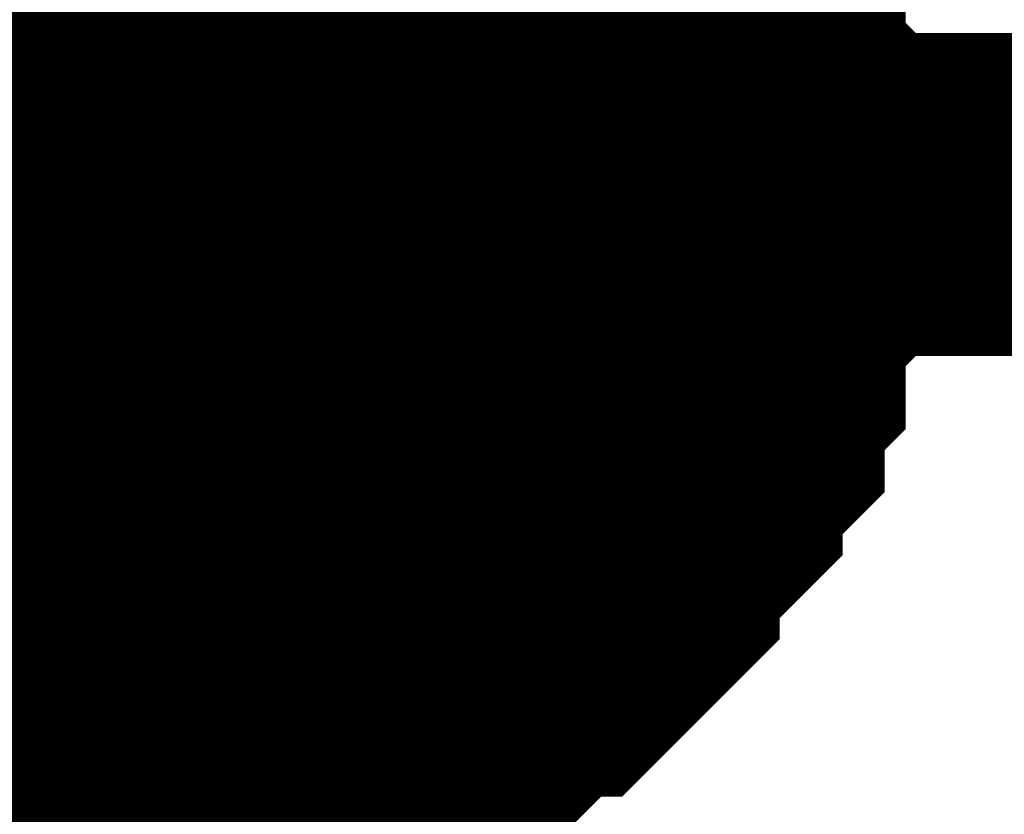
# Model space of a CAD drawing. Header units: inches. Extents: x 0 to 292, y 0 to 193.
# Tile 43 of 112: x 119.464 to 120.378, y 127.676 to 128.414. Entities that reach past the tile are written whole.
import ezdxf

# ---------------------------------------------------------------- set-up
doc = ezdxf.new("R2010")
doc.units = ezdxf.units.IN
doc.layers.add('Sheet', color=255, linetype='Continuous')

msp = doc.modelspace()

# ---------------------------------------------------------------- linework, layer by layer
at = {"layer": 'Sheet'}
msp.add_lwpolyline([(119.38, 128.27, 0.508, 0.508, 1), (119.888, 128.27, 0.508, 0.508, 1)], format="xyseb", close=True, dxfattribs=at)
for points in [[(120.03923, 128.58288, 0.29972, 0.29972, 0), (120.05871, 128.56339, 0.29972, 0.29972, 0), (120.0782, 128.5439, 0.29972, 0.29972, 0), (120.0782, 128.52441, 0.29972, 0.29972, 0), (120.09768, 128.50492, 0.29972, 0.29972, 0), (120.11716, 128.48543, 0.29972, 0.29972, 0), (120.11716, 128.46594, 0.29972, 0.29972, 0), (120.11716, 128.42695, 0.29972, 0.29972, 0), (120.13665, 128.40746, 0.29972, 0.29972, 0), (120.13665, 128.38797, 0.29972, 0.29972, 0), (120.13665, 128.34899, 0.29972, 0.29972, 0), (120.15613, 128.3295, 0.29972, 0.29972, 0), (120.15613, 128.31001, 0.29972, 0.29972, 0), (120.15613, 128.27103, 0.29972, 0.29972, 0), (120.15613, 128.25153, 0.29972, 0.29972, 0)], [(120.03923, 128.58288, 0.29972, 0.29972, 0), (120.05871, 128.56339, 0.29972, 0.29972, 0), (120.0782, 128.5439, 0.29972, 0.29972, 0), (120.0782, 128.52441, 0.29972, 0.29972, 0), (120.09768, 128.50492, 0.29972, 0.29972, 0), (120.11716, 128.48543, 0.29972, 0.29972, 0), (120.11716, 128.46594, 0.29972, 0.29972, 0), (120.11716, 128.42695, 0.29972, 0.29972, 0), (120.13665, 128.40746, 0.29972, 0.29972, 0), (120.13665, 128.38797, 0.29972, 0.29972, 0), (120.13665, 128.34899, 0.29972, 0.29972, 0), (120.15613, 128.3295, 0.29972, 0.29972, 0), (120.15613, 128.31001, 0.29972, 0.29972, 0), (120.15613, 128.27103, 0.29972, 0.29972, 0), (120.15613, 128.25153, 0.29972, 0.29972, 0)], [(120.03923, 128.58288, 0.29972, 0.29972, 0), (120.05871, 128.56339, 0.29972, 0.29972, 0), (120.0782, 128.5439, 0.29972, 0.29972, 0), (120.0782, 128.52441, 0.29972, 0.29972, 0), (120.09768, 128.50492, 0.29972, 0.29972, 0), (120.11716, 128.48543, 0.29972, 0.29972, 0), (120.11716, 128.46594, 0.29972, 0.29972, 0), (120.11716, 128.42695, 0.29972, 0.29972, 0), (120.13665, 128.40746, 0.29972, 0.29972, 0), (120.13665, 128.38797, 0.29972, 0.29972, 0), (120.13665, 128.34899, 0.29972, 0.29972, 0), (120.15613, 128.3295, 0.29972, 0.29972, 0), (120.15613, 128.31001, 0.29972, 0.29972, 0), (120.15613, 128.27103, 0.29972, 0.29972, 0), (120.15613, 128.25153, 0.29972, 0.29972, 0)], [(120.03923, 128.58288, 0.29972, 0.29972, 0), (120.05871, 128.56339, 0.29972, 0.29972, 0), (120.0782, 128.5439, 0.29972, 0.29972, 0), (120.0782, 128.52441, 0.29972, 0.29972, 0), (120.09768, 128.50492, 0.29972, 0.29972, 0), (120.11716, 128.48543, 0.29972, 0.29972, 0), (120.11716, 128.46594, 0.29972, 0.29972, 0), (120.11716, 128.42695, 0.29972, 0.29972, 0), (120.13665, 128.40746, 0.29972, 0.29972, 0), (120.13665, 128.38797, 0.29972, 0.29972, 0), (120.13665, 128.34899, 0.29972, 0.29972, 0), (120.15613, 128.3295, 0.29972, 0.29972, 0), (120.15613, 128.31001, 0.29972, 0.29972, 0), (120.15613, 128.27103, 0.29972, 0.29972, 0), (120.15613, 128.25153, 0.29972, 0.29972, 0)], [(120.03923, 128.58288, 0.29972, 0.29972, 0), (120.05871, 128.56339, 0.29972, 0.29972, 0), (120.0782, 128.5439, 0.29972, 0.29972, 0), (120.0782, 128.52441, 0.29972, 0.29972, 0), (120.09768, 128.50492, 0.29972, 0.29972, 0), (120.11716, 128.48543, 0.29972, 0.29972, 0), (120.11716, 128.46594, 0.29972, 0.29972, 0), (120.11716, 128.42695, 0.29972, 0.29972, 0), (120.13665, 128.40746, 0.29972, 0.29972, 0), (120.13665, 128.38797, 0.29972, 0.29972, 0), (120.13665, 128.34899, 0.29972, 0.29972, 0), (120.15613, 128.3295, 0.29972, 0.29972, 0), (120.15613, 128.31001, 0.29972, 0.29972, 0), (120.15613, 128.27103, 0.29972, 0.29972, 0), (120.15613, 128.25153, 0.29972, 0.29972, 0)], [(120.11716, 128.46594, 0.09906, 0.09906, 0), (120.11716, 128.42695, 0.09906, 0.09906, 0), (120.13665, 128.40746, 0.09906, 0.09906, 0), (120.13665, 128.38797, 0.09906, 0.09906, 0), (120.13665, 128.34899, 0.09906, 0.09906, 0), (120.15613, 128.3295, 0.09906, 0.09906, 0), (120.15613, 128.31001, 0.09906, 0.09906, 0), (120.15613, 128.27103, 0.09906, 0.09906, 0), (120.15613, 128.25153, 0.09906, 0.09906, 0)], [(120.11716, 128.46594, 0.09906, 0.09906, 0), (120.11716, 128.42695, 0.09906, 0.09906, 0), (120.13665, 128.40746, 0.09906, 0.09906, 0), (120.13665, 128.38797, 0.09906, 0.09906, 0), (120.13665, 128.34899, 0.09906, 0.09906, 0), (120.15613, 128.3295, 0.09906, 0.09906, 0), (120.15613, 128.31001, 0.09906, 0.09906, 0), (120.15613, 128.27103, 0.09906, 0.09906, 0), (120.15613, 128.25153, 0.09906, 0.09906, 0)], [(120.11716, 128.46594, 0.09906, 0.09906, 0), (120.11716, 128.42695, 0.09906, 0.09906, 0), (120.13665, 128.40746, 0.09906, 0.09906, 0), (120.13665, 128.38797, 0.09906, 0.09906, 0), (120.13665, 128.34899, 0.09906, 0.09906, 0), (120.15613, 128.3295, 0.09906, 0.09906, 0), (120.15613, 128.31001, 0.09906, 0.09906, 0), (120.15613, 128.27103, 0.09906, 0.09906, 0), (120.15613, 128.25153, 0.09906, 0.09906, 0)], [(120.11716, 128.46594, 0.09906, 0.09906, 0), (120.11716, 128.42695, 0.09906, 0.09906, 0), (120.13665, 128.40746, 0.09906, 0.09906, 0), (120.13665, 128.38797, 0.09906, 0.09906, 0), (120.13665, 128.34899, 0.09906, 0.09906, 0), (120.15613, 128.3295, 0.09906, 0.09906, 0), (120.15613, 128.31001, 0.09906, 0.09906, 0), (120.15613, 128.27103, 0.09906, 0.09906, 0), (120.15613, 128.25153, 0.09906, 0.09906, 0)], [(120.11716, 128.46594, 0.09906, 0.09906, 0), (120.11716, 128.42695, 0.09906, 0.09906, 0), (120.13665, 128.40746, 0.09906, 0.09906, 0), (120.13665, 128.38797, 0.09906, 0.09906, 0), (120.13665, 128.34899, 0.09906, 0.09906, 0), (120.15613, 128.3295, 0.09906, 0.09906, 0), (120.15613, 128.31001, 0.09906, 0.09906, 0), (120.15613, 128.27103, 0.09906, 0.09906, 0), (120.15613, 128.25153, 0.09906, 0.09906, 0)], [(105.93301, 108.70195, 0.29972, 0.29972, 0), (102.38697, 108.70195, 0.29972, 0.29972, 0), (102.38697, 128.25153, 0.29972, 0.29972, 0), (107.47223, 128.25153, 0.29972, 0.29972, 0), (119.64955, 128.25153, 0.29972, 0.29972, 0), (133.3661, 128.25153, 0.29972, 0.29972, 0)], [(120.15613, 128.25153, 0.29972, 0.29972, 0), (120.15613, 128.23204, 0.29972, 0.29972, 0), (120.15613, 128.19306, 0.29972, 0.29972, 0), (120.15613, 128.17357, 0.29972, 0.29972, 0), (120.13665, 128.15408, 0.29972, 0.29972, 0), (120.13665, 128.13459, 0.29972, 0.29972, 0), (120.13665, 128.09561, 0.29972, 0.29972, 0), (120.11716, 128.07611, 0.29972, 0.29972, 0), (120.11716, 128.05662, 0.29972, 0.29972, 0), (120.11716, 128.03713, 0.29972, 0.29972, 0), (120.09768, 128.01764, 0.29972, 0.29972, 0), (120.0782, 127.99815, 0.29972, 0.29972, 0), (120.0782, 127.97866, 0.29972, 0.29972, 0), (120.05871, 127.95917, 0.29972, 0.29972, 0), (120.03923, 127.93968, 0.29972, 0.29972, 0), (120.01974, 127.92019, 0.29972, 0.29972, 0), (120.01974, 127.90069, 0.29972, 0.29972, 0), (120.00026, 127.8812, 0.29972, 0.29972, 0), (119.98078, 127.86171, 0.29972, 0.29972, 0), (119.96129, 127.84222, 0.29972, 0.29972, 0), (119.94181, 127.84222, 0.29972, 0.29972, 0), (119.92233, 127.82273, 0.29972, 0.29972, 0), (119.90284, 127.80324, 0.29972, 0.29972, 0), (119.88336, 127.80324, 0.29972, 0.29972, 0), (119.84439, 127.78375, 0.29972, 0.29972, 0), (119.82491, 127.78375, 0.29972, 0.29972, 0), (119.80542, 127.76426, 0.29972, 0.29972, 0), (119.78594, 127.76426, 0.29972, 0.29972, 0), (119.74697, 127.76426, 0.29972, 0.29972, 0), (119.72749, 127.74477, 0.29972, 0.29972, 0), (119.708, 127.74477, 0.29972, 0.29972, 0), (119.66904, 127.74477, 0.29972, 0.29972, 0), (119.64955, 127.74477, 0.29972, 0.29972, 0)], [(119.64955, 125.71769, 0.29972, 0.29972, 0), (119.64955, 128.25153, 0.29972, 0.29972, 0)], [(120.15613, 128.25153, 0.29972, 0.29972, 0), (120.15613, 128.23204, 0.29972, 0.29972, 0), (120.15613, 128.19306, 0.29972, 0.29972, 0), (120.15613, 128.17357, 0.29972, 0.29972, 0), (120.13665, 128.15408, 0.29972, 0.29972, 0), (120.13665, 128.13459, 0.29972, 0.29972, 0), (120.13665, 128.09561, 0.29972, 0.29972, 0), (120.11716, 128.07611, 0.29972, 0.29972, 0), (120.11716, 128.05662, 0.29972, 0.29972, 0), (120.11716, 128.03713, 0.29972, 0.29972, 0), (120.09768, 128.01764, 0.29972, 0.29972, 0), (120.0782, 127.99815, 0.29972, 0.29972, 0), (120.0782, 127.97866, 0.29972, 0.29972, 0), (120.05871, 127.95917, 0.29972, 0.29972, 0), (120.03923, 127.93968, 0.29972, 0.29972, 0), (120.01974, 127.92019, 0.29972, 0.29972, 0), (120.01974, 127.90069, 0.29972, 0.29972, 0), (120.00026, 127.8812, 0.29972, 0.29972, 0), (119.98078, 127.86171, 0.29972, 0.29972, 0), (119.96129, 127.84222, 0.29972, 0.29972, 0), (119.94181, 127.84222, 0.29972, 0.29972, 0), (119.92233, 127.82273, 0.29972, 0.29972, 0), (119.90284, 127.80324, 0.29972, 0.29972, 0), (119.88336, 127.80324, 0.29972, 0.29972, 0), (119.84439, 127.78375, 0.29972, 0.29972, 0), (119.82491, 127.78375, 0.29972, 0.29972, 0), (119.80542, 127.76426, 0.29972, 0.29972, 0), (119.78594, 127.76426, 0.29972, 0.29972, 0), (119.74697, 127.76426, 0.29972, 0.29972, 0), (119.72749, 127.74477, 0.29972, 0.29972, 0), (119.708, 127.74477, 0.29972, 0.29972, 0), (119.66904, 127.74477, 0.29972, 0.29972, 0), (119.64955, 127.74477, 0.29972, 0.29972, 0)], [(120.15613, 128.25153, 0.29972, 0.29972, 0), (120.15613, 128.23204, 0.29972, 0.29972, 0), (120.15613, 128.19306, 0.29972, 0.29972, 0), (120.15613, 128.17357, 0.29972, 0.29972, 0), (120.13665, 128.15408, 0.29972, 0.29972, 0), (120.13665, 128.13459, 0.29972, 0.29972, 0), (120.13665, 128.09561, 0.29972, 0.29972, 0), (120.11716, 128.07611, 0.29972, 0.29972, 0), (120.11716, 128.05662, 0.29972, 0.29972, 0), (120.11716, 128.03713, 0.29972, 0.29972, 0), (120.09768, 128.01764, 0.29972, 0.29972, 0), (120.0782, 127.99815, 0.29972, 0.29972, 0), (120.0782, 127.97866, 0.29972, 0.29972, 0), (120.05871, 127.95917, 0.29972, 0.29972, 0), (120.03923, 127.93968, 0.29972, 0.29972, 0), (120.01974, 127.92019, 0.29972, 0.29972, 0), (120.01974, 127.90069, 0.29972, 0.29972, 0), (120.00026, 127.8812, 0.29972, 0.29972, 0), (119.98078, 127.86171, 0.29972, 0.29972, 0), (119.96129, 127.84222, 0.29972, 0.29972, 0), (119.94181, 127.84222, 0.29972, 0.29972, 0), (119.92233, 127.82273, 0.29972, 0.29972, 0), (119.90284, 127.80324, 0.29972, 0.29972, 0), (119.88336, 127.80324, 0.29972, 0.29972, 0), (119.84439, 127.78375, 0.29972, 0.29972, 0), (119.82491, 127.78375, 0.29972, 0.29972, 0), (119.80542, 127.76426, 0.29972, 0.29972, 0), (119.78594, 127.76426, 0.29972, 0.29972, 0), (119.74697, 127.76426, 0.29972, 0.29972, 0), (119.72749, 127.74477, 0.29972, 0.29972, 0), (119.708, 127.74477, 0.29972, 0.29972, 0), (119.66904, 127.74477, 0.29972, 0.29972, 0), (119.64955, 127.74477, 0.29972, 0.29972, 0)], [(120.15613, 128.25153, 0.29972, 0.29972, 0), (120.15613, 128.23204, 0.29972, 0.29972, 0), (120.15613, 128.19306, 0.29972, 0.29972, 0), (120.15613, 128.17357, 0.29972, 0.29972, 0), (120.13665, 128.15408, 0.29972, 0.29972, 0), (120.13665, 128.13459, 0.29972, 0.29972, 0), (120.13665, 128.09561, 0.29972, 0.29972, 0), (120.11716, 128.07611, 0.29972, 0.29972, 0), (120.11716, 128.05662, 0.29972, 0.29972, 0), (120.11716, 128.03713, 0.29972, 0.29972, 0), (120.09768, 128.01764, 0.29972, 0.29972, 0), (120.0782, 127.99815, 0.29972, 0.29972, 0), (120.0782, 127.97866, 0.29972, 0.29972, 0), (120.05871, 127.95917, 0.29972, 0.29972, 0), (120.03923, 127.93968, 0.29972, 0.29972, 0), (120.01974, 127.92019, 0.29972, 0.29972, 0), (120.01974, 127.90069, 0.29972, 0.29972, 0), (120.00026, 127.8812, 0.29972, 0.29972, 0), (119.98078, 127.86171, 0.29972, 0.29972, 0), (119.96129, 127.84222, 0.29972, 0.29972, 0), (119.94181, 127.84222, 0.29972, 0.29972, 0), (119.92233, 127.82273, 0.29972, 0.29972, 0), (119.90284, 127.80324, 0.29972, 0.29972, 0), (119.88336, 127.80324, 0.29972, 0.29972, 0), (119.84439, 127.78375, 0.29972, 0.29972, 0), (119.82491, 127.78375, 0.29972, 0.29972, 0), (119.80542, 127.76426, 0.29972, 0.29972, 0), (119.78594, 127.76426, 0.29972, 0.29972, 0), (119.74697, 127.76426, 0.29972, 0.29972, 0), (119.72749, 127.74477, 0.29972, 0.29972, 0), (119.708, 127.74477, 0.29972, 0.29972, 0), (119.66904, 127.74477, 0.29972, 0.29972, 0), (119.64955, 127.74477, 0.29972, 0.29972, 0)], [(120.15613, 128.25153, 0.29972, 0.29972, 0), (120.15613, 128.23204, 0.29972, 0.29972, 0), (120.15613, 128.19306, 0.29972, 0.29972, 0), (120.15613, 128.17357, 0.29972, 0.29972, 0), (120.13665, 128.15408, 0.29972, 0.29972, 0), (120.13665, 128.13459, 0.29972, 0.29972, 0), (120.13665, 128.09561, 0.29972, 0.29972, 0), (120.11716, 128.07611, 0.29972, 0.29972, 0), (120.11716, 128.05662, 0.29972, 0.29972, 0), (120.11716, 128.03713, 0.29972, 0.29972, 0), (120.09768, 128.01764, 0.29972, 0.29972, 0), (120.0782, 127.99815, 0.29972, 0.29972, 0), (120.0782, 127.97866, 0.29972, 0.29972, 0), (120.05871, 127.95917, 0.29972, 0.29972, 0), (120.03923, 127.93968, 0.29972, 0.29972, 0), (120.01974, 127.92019, 0.29972, 0.29972, 0), (120.01974, 127.90069, 0.29972, 0.29972, 0), (120.00026, 127.8812, 0.29972, 0.29972, 0), (119.98078, 127.86171, 0.29972, 0.29972, 0), (119.96129, 127.84222, 0.29972, 0.29972, 0), (119.94181, 127.84222, 0.29972, 0.29972, 0), (119.92233, 127.82273, 0.29972, 0.29972, 0), (119.90284, 127.80324, 0.29972, 0.29972, 0), (119.88336, 127.80324, 0.29972, 0.29972, 0), (119.84439, 127.78375, 0.29972, 0.29972, 0), (119.82491, 127.78375, 0.29972, 0.29972, 0), (119.80542, 127.76426, 0.29972, 0.29972, 0), (119.78594, 127.76426, 0.29972, 0.29972, 0), (119.74697, 127.76426, 0.29972, 0.29972, 0), (119.72749, 127.74477, 0.29972, 0.29972, 0), (119.708, 127.74477, 0.29972, 0.29972, 0), (119.66904, 127.74477, 0.29972, 0.29972, 0), (119.64955, 127.74477, 0.29972, 0.29972, 0)], [(120.15613, 128.25153, 0.29972, 0.29972, 0), (120.15613, 128.25153, 0.29972, 0.29972, 0), (120.15613, 128.25153, 0.29972, 0.29972, 0), (120.15613, 128.25153, 0.29972, 0.29972, 0), (120.15613, 128.25153, 0.29972, 0.29972, 0), (120.15613, 128.25153, 0.29972, 0.29972, 0), (120.15613, 128.25153, 0.29972, 0.29972, 0), (120.15613, 128.25153, 0.29972, 0.29972, 0), (120.15613, 128.25153, 0.29972, 0.29972, 0), (120.15613, 128.25153, 0.29972, 0.29972, 0), (120.15613, 128.25153, 0.29972, 0.29972, 0), (120.15613, 128.25153, 0.29972, 0.29972, 0), (120.15613, 128.25153, 0.29972, 0.29972, 0), (120.15613, 128.25153, 0.29972, 0.29972, 0), (120.15613, 128.25153, 0.29972, 0.29972, 0), (120.15613, 128.25153, 0.29972, 0.29972, 0), (120.15613, 128.25153, 0.29972, 0.29972, 0), (120.15613, 128.25153, 0.29972, 0.29972, 0), (120.15613, 128.25153, 0.29972, 0.29972, 0), (120.15613, 128.25153, 0.29972, 0.29972, 0), (120.15613, 128.25153, 0.29972, 0.29972, 0), (120.15613, 128.25153, 0.29972, 0.29972, 0), (120.15613, 128.25153, 0.29972, 0.29972, 0), (120.15613, 128.25153, 0.29972, 0.29972, 0), (120.15613, 128.25153, 0.29972, 0.29972, 0), (120.15613, 128.25153, 0.29972, 0.29972, 0), (120.15613, 128.25153, 0.29972, 0.29972, 0), (120.15613, 128.25153, 0.29972, 0.29972, 0), (120.15613, 128.25153, 0.29972, 0.29972, 0), (120.15613, 128.25153, 0.29972, 0.29972, 0), (120.15613, 128.25153, 0.29972, 0.29972, 0), (120.15613, 128.25153, 0.29972, 0.29972, 0), (120.15613, 128.25153, 0.29972, 0.29972, 0)], [(120.15613, 128.25153, 0.29972, 0.29972, 0), (120.15613, 128.25153, 0.29972, 0.29972, 0)], [(120.15613, 128.25153, 0.29972, 0.29972, 0), (120.15613, 128.25153, 0.29972, 0.29972, 0), (120.15613, 128.25153, 0.29972, 0.29972, 0), (120.15613, 128.25153, 0.29972, 0.29972, 0), (120.15613, 128.25153, 0.29972, 0.29972, 0), (120.15613, 128.25153, 0.29972, 0.29972, 0), (120.15613, 128.25153, 0.29972, 0.29972, 0), (120.15613, 128.25153, 0.29972, 0.29972, 0), (120.15613, 128.25153, 0.29972, 0.29972, 0), (120.15613, 128.25153, 0.29972, 0.29972, 0), (120.15613, 128.25153, 0.29972, 0.29972, 0), (120.15613, 128.25153, 0.29972, 0.29972, 0), (120.15613, 128.25153, 0.29972, 0.29972, 0), (120.15613, 128.25153, 0.29972, 0.29972, 0), (120.15613, 128.25153, 0.29972, 0.29972, 0), (120.15613, 128.25153, 0.29972, 0.29972, 0), (120.15613, 128.25153, 0.29972, 0.29972, 0), (120.15613, 128.25153, 0.29972, 0.29972, 0), (120.15613, 128.25153, 0.29972, 0.29972, 0), (120.15613, 128.25153, 0.29972, 0.29972, 0), (120.15613, 128.25153, 0.29972, 0.29972, 0), (120.15613, 128.25153, 0.29972, 0.29972, 0), (120.15613, 128.25153, 0.29972, 0.29972, 0), (120.15613, 128.25153, 0.29972, 0.29972, 0), (120.15613, 128.25153, 0.29972, 0.29972, 0), (120.15613, 128.25153, 0.29972, 0.29972, 0), (120.15613, 128.25153, 0.29972, 0.29972, 0), (120.15613, 128.25153, 0.29972, 0.29972, 0), (120.15613, 128.25153, 0.29972, 0.29972, 0), (120.15613, 128.25153, 0.29972, 0.29972, 0), (120.15613, 128.25153, 0.29972, 0.29972, 0), (120.15613, 128.25153, 0.29972, 0.29972, 0), (120.15613, 128.25153, 0.29972, 0.29972, 0)], [(120.15613, 128.25153, 0.29972, 0.29972, 0), (120.15613, 128.25153, 0.29972, 0.29972, 0)], [(120.15613, 128.25153, 0.29972, 0.29972, 0), (120.15613, 128.25153, 0.29972, 0.29972, 0), (120.15613, 128.25153, 0.29972, 0.29972, 0), (120.15613, 128.25153, 0.29972, 0.29972, 0), (120.15613, 128.25153, 0.29972, 0.29972, 0), (120.15613, 128.25153, 0.29972, 0.29972, 0), (120.15613, 128.25153, 0.29972, 0.29972, 0), (120.15613, 128.25153, 0.29972, 0.29972, 0), (120.15613, 128.25153, 0.29972, 0.29972, 0), (120.15613, 128.25153, 0.29972, 0.29972, 0), (120.15613, 128.25153, 0.29972, 0.29972, 0), (120.15613, 128.25153, 0.29972, 0.29972, 0), (120.15613, 128.25153, 0.29972, 0.29972, 0), (120.15613, 128.25153, 0.29972, 0.29972, 0), (120.15613, 128.25153, 0.29972, 0.29972, 0), (120.15613, 128.25153, 0.29972, 0.29972, 0), (120.15613, 128.25153, 0.29972, 0.29972, 0), (120.15613, 128.25153, 0.29972, 0.29972, 0), (120.15613, 128.25153, 0.29972, 0.29972, 0), (120.15613, 128.25153, 0.29972, 0.29972, 0), (120.15613, 128.25153, 0.29972, 0.29972, 0), (120.15613, 128.25153, 0.29972, 0.29972, 0), (120.15613, 128.25153, 0.29972, 0.29972, 0), (120.15613, 128.25153, 0.29972, 0.29972, 0), (120.15613, 128.25153, 0.29972, 0.29972, 0), (120.15613, 128.25153, 0.29972, 0.29972, 0), (120.15613, 128.25153, 0.29972, 0.29972, 0), (120.15613, 128.25153, 0.29972, 0.29972, 0), (120.15613, 128.25153, 0.29972, 0.29972, 0), (120.15613, 128.25153, 0.29972, 0.29972, 0), (120.15613, 128.25153, 0.29972, 0.29972, 0), (120.15613, 128.25153, 0.29972, 0.29972, 0), (120.15613, 128.25153, 0.29972, 0.29972, 0)], [(120.15613, 128.25153, 0.29972, 0.29972, 0), (120.15613, 128.25153, 0.29972, 0.29972, 0)], [(120.15613, 128.25153, 0.29972, 0.29972, 0), (120.15613, 128.25153, 0.29972, 0.29972, 0), (120.15613, 128.25153, 0.29972, 0.29972, 0), (120.15613, 128.25153, 0.29972, 0.29972, 0), (120.15613, 128.25153, 0.29972, 0.29972, 0), (120.15613, 128.25153, 0.29972, 0.29972, 0), (120.15613, 128.25153, 0.29972, 0.29972, 0), (120.15613, 128.25153, 0.29972, 0.29972, 0), (120.15613, 128.25153, 0.29972, 0.29972, 0), (120.15613, 128.25153, 0.29972, 0.29972, 0), (120.15613, 128.25153, 0.29972, 0.29972, 0), (120.15613, 128.25153, 0.29972, 0.29972, 0), (120.15613, 128.25153, 0.29972, 0.29972, 0), (120.15613, 128.25153, 0.29972, 0.29972, 0), (120.15613, 128.25153, 0.29972, 0.29972, 0), (120.15613, 128.25153, 0.29972, 0.29972, 0), (120.15613, 128.25153, 0.29972, 0.29972, 0), (120.15613, 128.25153, 0.29972, 0.29972, 0), (120.15613, 128.25153, 0.29972, 0.29972, 0), (120.15613, 128.25153, 0.29972, 0.29972, 0), (120.15613, 128.25153, 0.29972, 0.29972, 0), (120.15613, 128.25153, 0.29972, 0.29972, 0), (120.15613, 128.25153, 0.29972, 0.29972, 0), (120.15613, 128.25153, 0.29972, 0.29972, 0), (120.15613, 128.25153, 0.29972, 0.29972, 0), (120.15613, 128.25153, 0.29972, 0.29972, 0), (120.15613, 128.25153, 0.29972, 0.29972, 0), (120.15613, 128.25153, 0.29972, 0.29972, 0), (120.15613, 128.25153, 0.29972, 0.29972, 0), (120.15613, 128.25153, 0.29972, 0.29972, 0), (120.15613, 128.25153, 0.29972, 0.29972, 0), (120.15613, 128.25153, 0.29972, 0.29972, 0), (120.15613, 128.25153, 0.29972, 0.29972, 0)], [(120.15613, 128.25153, 0.29972, 0.29972, 0), (120.15613, 128.25153, 0.29972, 0.29972, 0)], [(120.15613, 128.25153, 0.29972, 0.29972, 0), (120.15613, 128.25153, 0.29972, 0.29972, 0), (120.15613, 128.25153, 0.29972, 0.29972, 0), (120.15613, 128.25153, 0.29972, 0.29972, 0), (120.15613, 128.25153, 0.29972, 0.29972, 0), (120.15613, 128.25153, 0.29972, 0.29972, 0), (120.15613, 128.25153, 0.29972, 0.29972, 0), (120.15613, 128.25153, 0.29972, 0.29972, 0), (120.15613, 128.25153, 0.29972, 0.29972, 0), (120.15613, 128.25153, 0.29972, 0.29972, 0), (120.15613, 128.25153, 0.29972, 0.29972, 0), (120.15613, 128.25153, 0.29972, 0.29972, 0), (120.15613, 128.25153, 0.29972, 0.29972, 0), (120.15613, 128.25153, 0.29972, 0.29972, 0), (120.15613, 128.25153, 0.29972, 0.29972, 0), (120.15613, 128.25153, 0.29972, 0.29972, 0), (120.15613, 128.25153, 0.29972, 0.29972, 0), (120.15613, 128.25153, 0.29972, 0.29972, 0), (120.15613, 128.25153, 0.29972, 0.29972, 0), (120.15613, 128.25153, 0.29972, 0.29972, 0), (120.15613, 128.25153, 0.29972, 0.29972, 0), (120.15613, 128.25153, 0.29972, 0.29972, 0), (120.15613, 128.25153, 0.29972, 0.29972, 0), (120.15613, 128.25153, 0.29972, 0.29972, 0), (120.15613, 128.25153, 0.29972, 0.29972, 0), (120.15613, 128.25153, 0.29972, 0.29972, 0), (120.15613, 128.25153, 0.29972, 0.29972, 0), (120.15613, 128.25153, 0.29972, 0.29972, 0), (120.15613, 128.25153, 0.29972, 0.29972, 0), (120.15613, 128.25153, 0.29972, 0.29972, 0), (120.15613, 128.25153, 0.29972, 0.29972, 0), (120.15613, 128.25153, 0.29972, 0.29972, 0), (120.15613, 128.25153, 0.29972, 0.29972, 0)], [(120.15613, 128.25153, 0.29972, 0.29972, 0), (120.15613, 128.25153, 0.29972, 0.29972, 0)], [(120.15613, 128.25153, 0.09906, 0.09906, 0), (120.15613, 128.23204, 0.09906, 0.09906, 0), (120.15613, 128.19306, 0.09906, 0.09906, 0), (120.15613, 128.17357, 0.09906, 0.09906, 0), (120.13665, 128.15408, 0.09906, 0.09906, 0), (120.13665, 128.13459, 0.09906, 0.09906, 0), (120.13665, 128.09561, 0.09906, 0.09906, 0), (120.11716, 128.07611, 0.09906, 0.09906, 0), (120.11716, 128.05662, 0.09906, 0.09906, 0), (120.11716, 128.03713, 0.09906, 0.09906, 0), (120.09768, 128.01764, 0.09906, 0.09906, 0), (120.0782, 127.99815, 0.09906, 0.09906, 0), (120.0782, 127.97866, 0.09906, 0.09906, 0), (120.05871, 127.95917, 0.09906, 0.09906, 0), (120.03923, 127.93968, 0.09906, 0.09906, 0), (120.01974, 127.92019, 0.09906, 0.09906, 0), (120.01974, 127.90069, 0.09906, 0.09906, 0), (120.00026, 127.8812, 0.09906, 0.09906, 0), (119.98078, 127.86171, 0.09906, 0.09906, 0), (119.96129, 127.84222, 0.09906, 0.09906, 0), (119.94181, 127.84222, 0.09906, 0.09906, 0), (119.92233, 127.82273, 0.09906, 0.09906, 0), (119.90284, 127.80324, 0.09906, 0.09906, 0), (119.88336, 127.80324, 0.09906, 0.09906, 0), (119.84439, 127.78375, 0.09906, 0.09906, 0), (119.82491, 127.78375, 0.09906, 0.09906, 0), (119.80542, 127.76426, 0.09906, 0.09906, 0), (119.78594, 127.76426, 0.09906, 0.09906, 0), (119.74697, 127.76426, 0.09906, 0.09906, 0), (119.72749, 127.74477, 0.09906, 0.09906, 0), (119.708, 127.74477, 0.09906, 0.09906, 0), (119.66904, 127.74477, 0.09906, 0.09906, 0), (119.64955, 127.74477, 0.09906, 0.09906, 0)], [(120.15613, 128.25153, 0.09906, 0.09906, 0), (120.15613, 128.23204, 0.09906, 0.09906, 0), (120.15613, 128.19306, 0.09906, 0.09906, 0), (120.15613, 128.17357, 0.09906, 0.09906, 0), (120.13665, 128.15408, 0.09906, 0.09906, 0), (120.13665, 128.13459, 0.09906, 0.09906, 0), (120.13665, 128.09561, 0.09906, 0.09906, 0), (120.11716, 128.07611, 0.09906, 0.09906, 0), (120.11716, 128.05662, 0.09906, 0.09906, 0), (120.11716, 128.03713, 0.09906, 0.09906, 0), (120.09768, 128.01764, 0.09906, 0.09906, 0), (120.0782, 127.99815, 0.09906, 0.09906, 0), (120.0782, 127.97866, 0.09906, 0.09906, 0), (120.05871, 127.95917, 0.09906, 0.09906, 0), (120.03923, 127.93968, 0.09906, 0.09906, 0), (120.01974, 127.92019, 0.09906, 0.09906, 0), (120.01974, 127.90069, 0.09906, 0.09906, 0), (120.00026, 127.8812, 0.09906, 0.09906, 0), (119.98078, 127.86171, 0.09906, 0.09906, 0), (119.96129, 127.84222, 0.09906, 0.09906, 0), (119.94181, 127.84222, 0.09906, 0.09906, 0), (119.92233, 127.82273, 0.09906, 0.09906, 0), (119.90284, 127.80324, 0.09906, 0.09906, 0), (119.88336, 127.80324, 0.09906, 0.09906, 0), (119.84439, 127.78375, 0.09906, 0.09906, 0), (119.82491, 127.78375, 0.09906, 0.09906, 0), (119.80542, 127.76426, 0.09906, 0.09906, 0), (119.78594, 127.76426, 0.09906, 0.09906, 0), (119.74697, 127.76426, 0.09906, 0.09906, 0), (119.72749, 127.74477, 0.09906, 0.09906, 0), (119.708, 127.74477, 0.09906, 0.09906, 0), (119.66904, 127.74477, 0.09906, 0.09906, 0), (119.64955, 127.74477, 0.09906, 0.09906, 0)], [(120.15613, 128.25153, 0.09906, 0.09906, 0), (120.15613, 128.23204, 0.09906, 0.09906, 0), (120.15613, 128.19306, 0.09906, 0.09906, 0), (120.15613, 128.17357, 0.09906, 0.09906, 0), (120.13665, 128.15408, 0.09906, 0.09906, 0), (120.13665, 128.13459, 0.09906, 0.09906, 0), (120.13665, 128.09561, 0.09906, 0.09906, 0), (120.11716, 128.07611, 0.09906, 0.09906, 0), (120.11716, 128.05662, 0.09906, 0.09906, 0), (120.11716, 128.03713, 0.09906, 0.09906, 0), (120.09768, 128.01764, 0.09906, 0.09906, 0), (120.0782, 127.99815, 0.09906, 0.09906, 0), (120.0782, 127.97866, 0.09906, 0.09906, 0), (120.05871, 127.95917, 0.09906, 0.09906, 0), (120.03923, 127.93968, 0.09906, 0.09906, 0), (120.01974, 127.92019, 0.09906, 0.09906, 0), (120.01974, 127.90069, 0.09906, 0.09906, 0), (120.00026, 127.8812, 0.09906, 0.09906, 0), (119.98078, 127.86171, 0.09906, 0.09906, 0), (119.96129, 127.84222, 0.09906, 0.09906, 0), (119.94181, 127.84222, 0.09906, 0.09906, 0), (119.92233, 127.82273, 0.09906, 0.09906, 0), (119.90284, 127.80324, 0.09906, 0.09906, 0), (119.88336, 127.80324, 0.09906, 0.09906, 0), (119.84439, 127.78375, 0.09906, 0.09906, 0), (119.82491, 127.78375, 0.09906, 0.09906, 0), (119.80542, 127.76426, 0.09906, 0.09906, 0), (119.78594, 127.76426, 0.09906, 0.09906, 0), (119.74697, 127.76426, 0.09906, 0.09906, 0), (119.72749, 127.74477, 0.09906, 0.09906, 0), (119.708, 127.74477, 0.09906, 0.09906, 0), (119.66904, 127.74477, 0.09906, 0.09906, 0), (119.64955, 127.74477, 0.09906, 0.09906, 0)], [(120.15613, 128.25153, 0.09906, 0.09906, 0), (120.15613, 128.23204, 0.09906, 0.09906, 0), (120.15613, 128.19306, 0.09906, 0.09906, 0), (120.15613, 128.17357, 0.09906, 0.09906, 0), (120.13665, 128.15408, 0.09906, 0.09906, 0), (120.13665, 128.13459, 0.09906, 0.09906, 0), (120.13665, 128.09561, 0.09906, 0.09906, 0), (120.11716, 128.07611, 0.09906, 0.09906, 0), (120.11716, 128.05662, 0.09906, 0.09906, 0), (120.11716, 128.03713, 0.09906, 0.09906, 0), (120.09768, 128.01764, 0.09906, 0.09906, 0), (120.0782, 127.99815, 0.09906, 0.09906, 0), (120.0782, 127.97866, 0.09906, 0.09906, 0), (120.05871, 127.95917, 0.09906, 0.09906, 0), (120.03923, 127.93968, 0.09906, 0.09906, 0), (120.01974, 127.92019, 0.09906, 0.09906, 0), (120.01974, 127.90069, 0.09906, 0.09906, 0), (120.00026, 127.8812, 0.09906, 0.09906, 0), (119.98078, 127.86171, 0.09906, 0.09906, 0), (119.96129, 127.84222, 0.09906, 0.09906, 0), (119.94181, 127.84222, 0.09906, 0.09906, 0), (119.92233, 127.82273, 0.09906, 0.09906, 0), (119.90284, 127.80324, 0.09906, 0.09906, 0), (119.88336, 127.80324, 0.09906, 0.09906, 0), (119.84439, 127.78375, 0.09906, 0.09906, 0), (119.82491, 127.78375, 0.09906, 0.09906, 0), (119.80542, 127.76426, 0.09906, 0.09906, 0), (119.78594, 127.76426, 0.09906, 0.09906, 0), (119.74697, 127.76426, 0.09906, 0.09906, 0), (119.72749, 127.74477, 0.09906, 0.09906, 0), (119.708, 127.74477, 0.09906, 0.09906, 0), (119.66904, 127.74477, 0.09906, 0.09906, 0), (119.64955, 127.74477, 0.09906, 0.09906, 0)], [(120.15613, 128.25153, 0.09906, 0.09906, 0), (120.15613, 128.23204, 0.09906, 0.09906, 0), (120.15613, 128.19306, 0.09906, 0.09906, 0), (120.15613, 128.17357, 0.09906, 0.09906, 0), (120.13665, 128.15408, 0.09906, 0.09906, 0), (120.13665, 128.13459, 0.09906, 0.09906, 0), (120.13665, 128.09561, 0.09906, 0.09906, 0), (120.11716, 128.07611, 0.09906, 0.09906, 0), (120.11716, 128.05662, 0.09906, 0.09906, 0), (120.11716, 128.03713, 0.09906, 0.09906, 0), (120.09768, 128.01764, 0.09906, 0.09906, 0), (120.0782, 127.99815, 0.09906, 0.09906, 0), (120.0782, 127.97866, 0.09906, 0.09906, 0), (120.05871, 127.95917, 0.09906, 0.09906, 0), (120.03923, 127.93968, 0.09906, 0.09906, 0), (120.01974, 127.92019, 0.09906, 0.09906, 0), (120.01974, 127.90069, 0.09906, 0.09906, 0), (120.00026, 127.8812, 0.09906, 0.09906, 0), (119.98078, 127.86171, 0.09906, 0.09906, 0), (119.96129, 127.84222, 0.09906, 0.09906, 0), (119.94181, 127.84222, 0.09906, 0.09906, 0), (119.92233, 127.82273, 0.09906, 0.09906, 0), (119.90284, 127.80324, 0.09906, 0.09906, 0), (119.88336, 127.80324, 0.09906, 0.09906, 0), (119.84439, 127.78375, 0.09906, 0.09906, 0), (119.82491, 127.78375, 0.09906, 0.09906, 0), (119.80542, 127.76426, 0.09906, 0.09906, 0), (119.78594, 127.76426, 0.09906, 0.09906, 0), (119.74697, 127.76426, 0.09906, 0.09906, 0), (119.72749, 127.74477, 0.09906, 0.09906, 0), (119.708, 127.74477, 0.09906, 0.09906, 0), (119.66904, 127.74477, 0.09906, 0.09906, 0), (119.64955, 127.74477, 0.09906, 0.09906, 0)], [(120.15613, 128.25153, 0.09906, 0.09906, 0), (120.15613, 128.25153, 0.09906, 0.09906, 0), (120.15613, 128.25153, 0.09906, 0.09906, 0), (120.15613, 128.25153, 0.09906, 0.09906, 0), (120.15613, 128.25153, 0.09906, 0.09906, 0), (120.15613, 128.25153, 0.09906, 0.09906, 0), (120.15613, 128.25153, 0.09906, 0.09906, 0), (120.15613, 128.25153, 0.09906, 0.09906, 0), (120.15613, 128.25153, 0.09906, 0.09906, 0), (120.15613, 128.25153, 0.09906, 0.09906, 0), (120.15613, 128.25153, 0.09906, 0.09906, 0), (120.15613, 128.25153, 0.09906, 0.09906, 0), (120.15613, 128.25153, 0.09906, 0.09906, 0), (120.15613, 128.25153, 0.09906, 0.09906, 0), (120.15613, 128.25153, 0.09906, 0.09906, 0), (120.15613, 128.25153, 0.09906, 0.09906, 0), (120.15613, 128.25153, 0.09906, 0.09906, 0), (120.15613, 128.25153, 0.09906, 0.09906, 0), (120.15613, 128.25153, 0.09906, 0.09906, 0), (120.15613, 128.25153, 0.09906, 0.09906, 0), (120.15613, 128.25153, 0.09906, 0.09906, 0), (120.15613, 128.25153, 0.09906, 0.09906, 0), (120.15613, 128.25153, 0.09906, 0.09906, 0), (120.15613, 128.25153, 0.09906, 0.09906, 0), (120.15613, 128.25153, 0.09906, 0.09906, 0), (120.15613, 128.25153, 0.09906, 0.09906, 0), (120.15613, 128.25153, 0.09906, 0.09906, 0), (120.15613, 128.25153, 0.09906, 0.09906, 0), (120.15613, 128.25153, 0.09906, 0.09906, 0), (120.15613, 128.25153, 0.09906, 0.09906, 0), (120.15613, 128.25153, 0.09906, 0.09906, 0), (120.15613, 128.25153, 0.09906, 0.09906, 0), (120.15613, 128.25153, 0.09906, 0.09906, 0)], [(120.15613, 128.25153, 0.09906, 0.09906, 0), (120.15613, 128.25153, 0.09906, 0.09906, 0)], [(120.15613, 128.25153, 0.09906, 0.09906, 0), (120.15613, 128.25153, 0.09906, 0.09906, 0), (120.15613, 128.25153, 0.09906, 0.09906, 0), (120.15613, 128.25153, 0.09906, 0.09906, 0), (120.15613, 128.25153, 0.09906, 0.09906, 0), (120.15613, 128.25153, 0.09906, 0.09906, 0), (120.15613, 128.25153, 0.09906, 0.09906, 0), (120.15613, 128.25153, 0.09906, 0.09906, 0), (120.15613, 128.25153, 0.09906, 0.09906, 0), (120.15613, 128.25153, 0.09906, 0.09906, 0), (120.15613, 128.25153, 0.09906, 0.09906, 0), (120.15613, 128.25153, 0.09906, 0.09906, 0), (120.15613, 128.25153, 0.09906, 0.09906, 0), (120.15613, 128.25153, 0.09906, 0.09906, 0), (120.15613, 128.25153, 0.09906, 0.09906, 0), (120.15613, 128.25153, 0.09906, 0.09906, 0), (120.15613, 128.25153, 0.09906, 0.09906, 0), (120.15613, 128.25153, 0.09906, 0.09906, 0), (120.15613, 128.25153, 0.09906, 0.09906, 0), (120.15613, 128.25153, 0.09906, 0.09906, 0), (120.15613, 128.25153, 0.09906, 0.09906, 0), (120.15613, 128.25153, 0.09906, 0.09906, 0), (120.15613, 128.25153, 0.09906, 0.09906, 0), (120.15613, 128.25153, 0.09906, 0.09906, 0), (120.15613, 128.25153, 0.09906, 0.09906, 0), (120.15613, 128.25153, 0.09906, 0.09906, 0), (120.15613, 128.25153, 0.09906, 0.09906, 0), (120.15613, 128.25153, 0.09906, 0.09906, 0), (120.15613, 128.25153, 0.09906, 0.09906, 0), (120.15613, 128.25153, 0.09906, 0.09906, 0), (120.15613, 128.25153, 0.09906, 0.09906, 0), (120.15613, 128.25153, 0.09906, 0.09906, 0), (120.15613, 128.25153, 0.09906, 0.09906, 0)], [(120.15613, 128.25153, 0.09906, 0.09906, 0), (120.15613, 128.25153, 0.09906, 0.09906, 0)], [(120.15613, 128.25153, 0.09906, 0.09906, 0), (120.15613, 128.25153, 0.09906, 0.09906, 0), (120.15613, 128.25153, 0.09906, 0.09906, 0), (120.15613, 128.25153, 0.09906, 0.09906, 0), (120.15613, 128.25153, 0.09906, 0.09906, 0), (120.15613, 128.25153, 0.09906, 0.09906, 0), (120.15613, 128.25153, 0.09906, 0.09906, 0), (120.15613, 128.25153, 0.09906, 0.09906, 0), (120.15613, 128.25153, 0.09906, 0.09906, 0), (120.15613, 128.25153, 0.09906, 0.09906, 0), (120.15613, 128.25153, 0.09906, 0.09906, 0), (120.15613, 128.25153, 0.09906, 0.09906, 0), (120.15613, 128.25153, 0.09906, 0.09906, 0), (120.15613, 128.25153, 0.09906, 0.09906, 0), (120.15613, 128.25153, 0.09906, 0.09906, 0), (120.15613, 128.25153, 0.09906, 0.09906, 0), (120.15613, 128.25153, 0.09906, 0.09906, 0), (120.15613, 128.25153, 0.09906, 0.09906, 0), (120.15613, 128.25153, 0.09906, 0.09906, 0), (120.15613, 128.25153, 0.09906, 0.09906, 0), (120.15613, 128.25153, 0.09906, 0.09906, 0), (120.15613, 128.25153, 0.09906, 0.09906, 0), (120.15613, 128.25153, 0.09906, 0.09906, 0), (120.15613, 128.25153, 0.09906, 0.09906, 0), (120.15613, 128.25153, 0.09906, 0.09906, 0), (120.15613, 128.25153, 0.09906, 0.09906, 0), (120.15613, 128.25153, 0.09906, 0.09906, 0), (120.15613, 128.25153, 0.09906, 0.09906, 0), (120.15613, 128.25153, 0.09906, 0.09906, 0), (120.15613, 128.25153, 0.09906, 0.09906, 0), (120.15613, 128.25153, 0.09906, 0.09906, 0), (120.15613, 128.25153, 0.09906, 0.09906, 0), (120.15613, 128.25153, 0.09906, 0.09906, 0)], [(120.15613, 128.25153, 0.09906, 0.09906, 0), (120.15613, 128.25153, 0.09906, 0.09906, 0)], [(120.15613, 128.25153, 0.09906, 0.09906, 0), (120.15613, 128.25153, 0.09906, 0.09906, 0), (120.15613, 128.25153, 0.09906, 0.09906, 0), (120.15613, 128.25153, 0.09906, 0.09906, 0), (120.15613, 128.25153, 0.09906, 0.09906, 0), (120.15613, 128.25153, 0.09906, 0.09906, 0), (120.15613, 128.25153, 0.09906, 0.09906, 0), (120.15613, 128.25153, 0.09906, 0.09906, 0), (120.15613, 128.25153, 0.09906, 0.09906, 0), (120.15613, 128.25153, 0.09906, 0.09906, 0), (120.15613, 128.25153, 0.09906, 0.09906, 0), (120.15613, 128.25153, 0.09906, 0.09906, 0), (120.15613, 128.25153, 0.09906, 0.09906, 0), (120.15613, 128.25153, 0.09906, 0.09906, 0), (120.15613, 128.25153, 0.09906, 0.09906, 0), (120.15613, 128.25153, 0.09906, 0.09906, 0), (120.15613, 128.25153, 0.09906, 0.09906, 0), (120.15613, 128.25153, 0.09906, 0.09906, 0), (120.15613, 128.25153, 0.09906, 0.09906, 0), (120.15613, 128.25153, 0.09906, 0.09906, 0), (120.15613, 128.25153, 0.09906, 0.09906, 0), (120.15613, 128.25153, 0.09906, 0.09906, 0), (120.15613, 128.25153, 0.09906, 0.09906, 0), (120.15613, 128.25153, 0.09906, 0.09906, 0), (120.15613, 128.25153, 0.09906, 0.09906, 0), (120.15613, 128.25153, 0.09906, 0.09906, 0), (120.15613, 128.25153, 0.09906, 0.09906, 0), (120.15613, 128.25153, 0.09906, 0.09906, 0), (120.15613, 128.25153, 0.09906, 0.09906, 0), (120.15613, 128.25153, 0.09906, 0.09906, 0), (120.15613, 128.25153, 0.09906, 0.09906, 0), (120.15613, 128.25153, 0.09906, 0.09906, 0), (120.15613, 128.25153, 0.09906, 0.09906, 0)], [(120.15613, 128.25153, 0.09906, 0.09906, 0), (120.15613, 128.25153, 0.09906, 0.09906, 0)], [(120.15613, 128.25153, 0.09906, 0.09906, 0), (120.15613, 128.25153, 0.09906, 0.09906, 0), (120.15613, 128.25153, 0.09906, 0.09906, 0), (120.15613, 128.25153, 0.09906, 0.09906, 0), (120.15613, 128.25153, 0.09906, 0.09906, 0), (120.15613, 128.25153, 0.09906, 0.09906, 0), (120.15613, 128.25153, 0.09906, 0.09906, 0), (120.15613, 128.25153, 0.09906, 0.09906, 0), (120.15613, 128.25153, 0.09906, 0.09906, 0), (120.15613, 128.25153, 0.09906, 0.09906, 0), (120.15613, 128.25153, 0.09906, 0.09906, 0), (120.15613, 128.25153, 0.09906, 0.09906, 0), (120.15613, 128.25153, 0.09906, 0.09906, 0), (120.15613, 128.25153, 0.09906, 0.09906, 0), (120.15613, 128.25153, 0.09906, 0.09906, 0), (120.15613, 128.25153, 0.09906, 0.09906, 0), (120.15613, 128.25153, 0.09906, 0.09906, 0), (120.15613, 128.25153, 0.09906, 0.09906, 0), (120.15613, 128.25153, 0.09906, 0.09906, 0), (120.15613, 128.25153, 0.09906, 0.09906, 0), (120.15613, 128.25153, 0.09906, 0.09906, 0), (120.15613, 128.25153, 0.09906, 0.09906, 0), (120.15613, 128.25153, 0.09906, 0.09906, 0), (120.15613, 128.25153, 0.09906, 0.09906, 0), (120.15613, 128.25153, 0.09906, 0.09906, 0), (120.15613, 128.25153, 0.09906, 0.09906, 0), (120.15613, 128.25153, 0.09906, 0.09906, 0), (120.15613, 128.25153, 0.09906, 0.09906, 0), (120.15613, 128.25153, 0.09906, 0.09906, 0), (120.15613, 128.25153, 0.09906, 0.09906, 0), (120.15613, 128.25153, 0.09906, 0.09906, 0), (120.15613, 128.25153, 0.09906, 0.09906, 0), (120.15613, 128.25153, 0.09906, 0.09906, 0)], [(120.15613, 128.25153, 0.09906, 0.09906, 0), (120.15613, 128.25153, 0.09906, 0.09906, 0)], [(119.64955, 127.74477, 0.29972, 0.29972, 0), (119.63007, 127.74477, 0.29972, 0.29972, 0), (119.5911, 127.74477, 0.29972, 0.29972, 0), (119.57162, 127.74477, 0.29972, 0.29972, 0), (119.55213, 127.76426, 0.29972, 0.29972, 0), (119.53265, 127.76426, 0.29972, 0.29972, 0), (119.49368, 127.76426, 0.29972, 0.29972, 0), (119.4742, 127.78375, 0.29972, 0.29972, 0), (119.45472, 127.78375, 0.29972, 0.29972, 0), (119.43523, 127.80324, 0.29972, 0.29972, 0), (119.41575, 127.80324, 0.29972, 0.29972, 0), (119.39626, 127.82273, 0.29972, 0.29972, 0), (119.37678, 127.84222, 0.29972, 0.29972, 0), (119.3573, 127.84222, 0.29972, 0.29972, 0), (119.33781, 127.86171, 0.29972, 0.29972, 0), (119.31833, 127.8812, 0.29972, 0.29972, 0), (119.29885, 127.90069, 0.29972, 0.29972, 0)], [(119.64955, 127.74477, 0.29972, 0.29972, 0), (119.63007, 127.74477, 0.29972, 0.29972, 0), (119.5911, 127.74477, 0.29972, 0.29972, 0), (119.57162, 127.74477, 0.29972, 0.29972, 0), (119.55213, 127.76426, 0.29972, 0.29972, 0), (119.53265, 127.76426, 0.29972, 0.29972, 0), (119.49368, 127.76426, 0.29972, 0.29972, 0), (119.4742, 127.78375, 0.29972, 0.29972, 0), (119.45472, 127.78375, 0.29972, 0.29972, 0), (119.43523, 127.80324, 0.29972, 0.29972, 0), (119.41575, 127.80324, 0.29972, 0.29972, 0), (119.39626, 127.82273, 0.29972, 0.29972, 0), (119.37678, 127.84222, 0.29972, 0.29972, 0), (119.3573, 127.84222, 0.29972, 0.29972, 0), (119.33781, 127.86171, 0.29972, 0.29972, 0), (119.31833, 127.8812, 0.29972, 0.29972, 0), (119.29885, 127.90069, 0.29972, 0.29972, 0)], [(119.64955, 127.74477, 0.29972, 0.29972, 0), (119.63007, 127.74477, 0.29972, 0.29972, 0), (119.5911, 127.74477, 0.29972, 0.29972, 0), (119.57162, 127.74477, 0.29972, 0.29972, 0), (119.55213, 127.76426, 0.29972, 0.29972, 0), (119.53265, 127.76426, 0.29972, 0.29972, 0), (119.49368, 127.76426, 0.29972, 0.29972, 0), (119.4742, 127.78375, 0.29972, 0.29972, 0), (119.45472, 127.78375, 0.29972, 0.29972, 0), (119.43523, 127.80324, 0.29972, 0.29972, 0), (119.41575, 127.80324, 0.29972, 0.29972, 0), (119.39626, 127.82273, 0.29972, 0.29972, 0), (119.37678, 127.84222, 0.29972, 0.29972, 0), (119.3573, 127.84222, 0.29972, 0.29972, 0), (119.33781, 127.86171, 0.29972, 0.29972, 0), (119.31833, 127.8812, 0.29972, 0.29972, 0), (119.29885, 127.90069, 0.29972, 0.29972, 0)], [(119.64955, 127.74477, 0.29972, 0.29972, 0), (119.63007, 127.74477, 0.29972, 0.29972, 0), (119.5911, 127.74477, 0.29972, 0.29972, 0), (119.57162, 127.74477, 0.29972, 0.29972, 0), (119.55213, 127.76426, 0.29972, 0.29972, 0), (119.53265, 127.76426, 0.29972, 0.29972, 0), (119.49368, 127.76426, 0.29972, 0.29972, 0), (119.4742, 127.78375, 0.29972, 0.29972, 0), (119.45472, 127.78375, 0.29972, 0.29972, 0), (119.43523, 127.80324, 0.29972, 0.29972, 0), (119.41575, 127.80324, 0.29972, 0.29972, 0), (119.39626, 127.82273, 0.29972, 0.29972, 0), (119.37678, 127.84222, 0.29972, 0.29972, 0), (119.3573, 127.84222, 0.29972, 0.29972, 0), (119.33781, 127.86171, 0.29972, 0.29972, 0), (119.31833, 127.8812, 0.29972, 0.29972, 0), (119.29885, 127.90069, 0.29972, 0.29972, 0)], [(119.64955, 127.74477, 0.29972, 0.29972, 0), (119.63007, 127.74477, 0.29972, 0.29972, 0), (119.5911, 127.74477, 0.29972, 0.29972, 0), (119.57162, 127.74477, 0.29972, 0.29972, 0), (119.55213, 127.76426, 0.29972, 0.29972, 0), (119.53265, 127.76426, 0.29972, 0.29972, 0), (119.49368, 127.76426, 0.29972, 0.29972, 0), (119.4742, 127.78375, 0.29972, 0.29972, 0), (119.45472, 127.78375, 0.29972, 0.29972, 0), (119.43523, 127.80324, 0.29972, 0.29972, 0), (119.41575, 127.80324, 0.29972, 0.29972, 0), (119.39626, 127.82273, 0.29972, 0.29972, 0), (119.37678, 127.84222, 0.29972, 0.29972, 0), (119.3573, 127.84222, 0.29972, 0.29972, 0), (119.33781, 127.86171, 0.29972, 0.29972, 0), (119.31833, 127.8812, 0.29972, 0.29972, 0), (119.29885, 127.90069, 0.29972, 0.29972, 0)], [(119.64955, 127.74477, 0.09906, 0.09906, 0), (119.63007, 127.74477, 0.09906, 0.09906, 0), (119.5911, 127.74477, 0.09906, 0.09906, 0), (119.57162, 127.74477, 0.09906, 0.09906, 0), (119.55213, 127.76426, 0.09906, 0.09906, 0), (119.53265, 127.76426, 0.09906, 0.09906, 0), (119.49368, 127.76426, 0.09906, 0.09906, 0), (119.4742, 127.78375, 0.09906, 0.09906, 0), (119.45472, 127.78375, 0.09906, 0.09906, 0), (119.43523, 127.80324, 0.09906, 0.09906, 0), (119.41575, 127.80324, 0.09906, 0.09906, 0), (119.39626, 127.82273, 0.09906, 0.09906, 0)], [(119.64955, 127.74477, 0.09906, 0.09906, 0), (119.63007, 127.74477, 0.09906, 0.09906, 0), (119.5911, 127.74477, 0.09906, 0.09906, 0), (119.57162, 127.74477, 0.09906, 0.09906, 0), (119.55213, 127.76426, 0.09906, 0.09906, 0), (119.53265, 127.76426, 0.09906, 0.09906, 0), (119.49368, 127.76426, 0.09906, 0.09906, 0), (119.4742, 127.78375, 0.09906, 0.09906, 0), (119.45472, 127.78375, 0.09906, 0.09906, 0), (119.43523, 127.80324, 0.09906, 0.09906, 0), (119.41575, 127.80324, 0.09906, 0.09906, 0), (119.39626, 127.82273, 0.09906, 0.09906, 0)], [(119.64955, 127.74477, 0.09906, 0.09906, 0), (119.63007, 127.74477, 0.09906, 0.09906, 0), (119.5911, 127.74477, 0.09906, 0.09906, 0), (119.57162, 127.74477, 0.09906, 0.09906, 0), (119.55213, 127.76426, 0.09906, 0.09906, 0), (119.53265, 127.76426, 0.09906, 0.09906, 0), (119.49368, 127.76426, 0.09906, 0.09906, 0), (119.4742, 127.78375, 0.09906, 0.09906, 0), (119.45472, 127.78375, 0.09906, 0.09906, 0), (119.43523, 127.80324, 0.09906, 0.09906, 0), (119.41575, 127.80324, 0.09906, 0.09906, 0), (119.39626, 127.82273, 0.09906, 0.09906, 0)], [(119.64955, 127.74477, 0.09906, 0.09906, 0), (119.63007, 127.74477, 0.09906, 0.09906, 0), (119.5911, 127.74477, 0.09906, 0.09906, 0), (119.57162, 127.74477, 0.09906, 0.09906, 0), (119.55213, 127.76426, 0.09906, 0.09906, 0), (119.53265, 127.76426, 0.09906, 0.09906, 0), (119.49368, 127.76426, 0.09906, 0.09906, 0), (119.4742, 127.78375, 0.09906, 0.09906, 0), (119.45472, 127.78375, 0.09906, 0.09906, 0), (119.43523, 127.80324, 0.09906, 0.09906, 0), (119.41575, 127.80324, 0.09906, 0.09906, 0), (119.39626, 127.82273, 0.09906, 0.09906, 0)], [(119.64955, 127.74477, 0.09906, 0.09906, 0), (119.63007, 127.74477, 0.09906, 0.09906, 0), (119.5911, 127.74477, 0.09906, 0.09906, 0), (119.57162, 127.74477, 0.09906, 0.09906, 0), (119.55213, 127.76426, 0.09906, 0.09906, 0), (119.53265, 127.76426, 0.09906, 0.09906, 0), (119.49368, 127.76426, 0.09906, 0.09906, 0), (119.4742, 127.78375, 0.09906, 0.09906, 0), (119.45472, 127.78375, 0.09906, 0.09906, 0), (119.43523, 127.80324, 0.09906, 0.09906, 0), (119.41575, 127.80324, 0.09906, 0.09906, 0), (119.39626, 127.82273, 0.09906, 0.09906, 0)]]:
    msp.add_lwpolyline(points, format="xyseb", dxfattribs=at)

doc.saveas('drawing.dxf')
